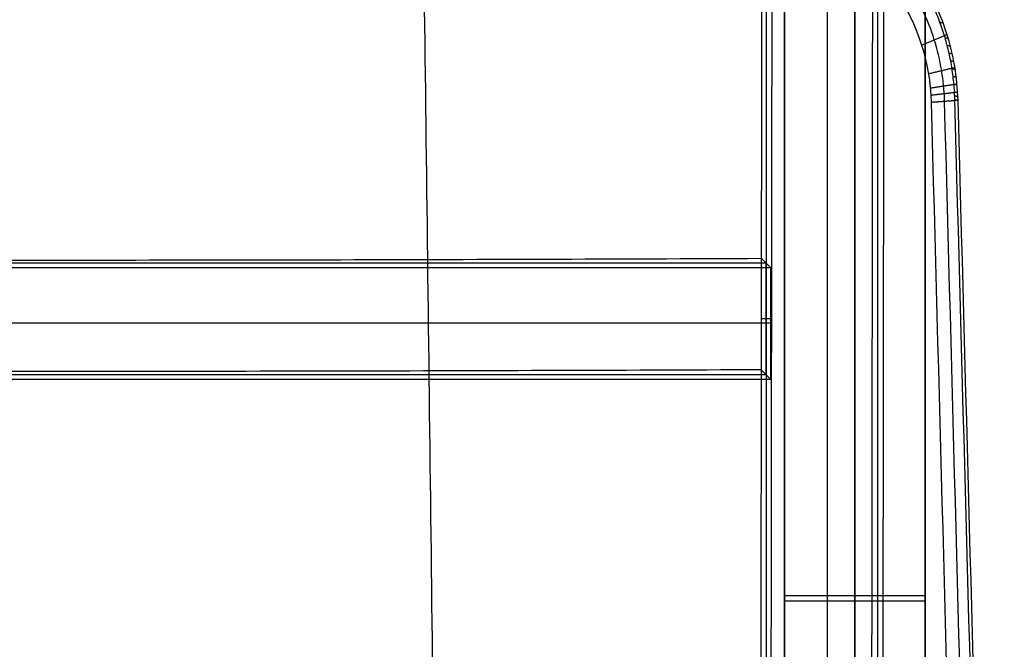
# Model space of a CAD drawing. Header units: millimetres. Extents: x -228 to 253, y -266 to 212.
# Tile 17 of 22: x 37 to 223, y -27 to 91. Entities that reach past the tile are written whole.
import ezdxf

# ---------------------------------------------------------------- set-up
doc = ezdxf.new("R2010")
doc.units = ezdxf.units.MM
doc.header["$MEASUREMENT"] = 0
doc.layers.add('Pause chair', color=7, linetype='Continuous', true_color=0x8b1c62)

msp = doc.modelspace()

# ---------------------------------------------------------------- linework, layer by layer
at = {"layer": 'Pause chair'}
for p, q in [((181.31, -205.22, 223.68), (181.31, 169.22, 223.68)), ((207.8, -205.22, 223.68), (207.8, 169.22, 223.68)), ((181.31, -223.86, 224.34), (181.31, 150.58, 224.34)), ((207.8, -223.86, 224.34), (207.8, 150.58, 224.34)), ((177.86, 148.27, 419.69), (177.86, -215.58, 419.69)), ((189.32, 146.47, 385.82), (189.32, -212.4, 398.36)), ((198.81, 146.54, 421.33), (198.81, -215.52, 421.33)), ((-152.18, 45.45, 420.63), (177.82, 45.45, 420.63)), ((177.81, 45.47, 420.97), (177.81, 24.45, 420.97)), ((178.68, 34.09, 396.05), (-153.04, 34.09, 396.05)), ((178.68, 34.96, 396.02), (176.94, 34.96, 445.95)), ((-152.16, 24.47, 421.34), (177.8, 24.47, 421.34)), ((207.8, -17.21, 201.52), (181.31, -17.21, 201.52)), ((207.8, -18.21, 241.98), (181.31, -18.21, 241.98))]:
    msp.add_line(p, q, dxfattribs=at)
for points, degree in [([(181.31, -203.7, 208.11), (181.31, -79.4, 203.7), (181.31, 44.9, 199.29), (181.31, 169.46, 195.04)], 3), ([(181.31, -203.7, 208.11), (181.31, -79.4, 203.7), (181.31, 44.9, 199.29), (181.31, 169.46, 195.04)], 3), ([(194.56, 169.46, 195.04), (194.56, 44.9, 199.29), (194.56, -79.4, 203.7), (194.56, -203.7, 208.11)], 3), ([(207.8, 169.46, 195.04), (207.8, 44.9, 199.29), (207.8, -79.4, 203.7), (207.8, -203.7, 208.11)], 3), ([(207.8, 169.46, 195.04), (207.8, 44.9, 199.29), (207.8, -79.4, 203.7), (207.8, -203.7, 208.11)], 3), ([(181.31, 166.09, 235.48), (181.31, -18.21, 241.98), (181.31, -202.51, 248.48)], 2), ([(181.31, 166.09, 235.48), (181.31, -18.21, 241.98), (181.31, -202.51, 248.48)], 2), ([(194.56, -202.51, 248.48), (194.56, -18.21, 241.98), (194.56, 166.09, 235.48)], 2), ([(207.8, -202.51, 248.48), (207.8, -18.21, 241.98), (207.8, 166.09, 235.48)], 2), ([(207.8, -202.51, 248.48), (207.8, -18.21, 241.98), (207.8, 166.09, 235.48)], 2), ([(178.61, -216.33, 398.12), (178.83, -32.53, 391.7), (179.06, 151.28, 385.29)], 2), ([(181.31, -222.34, 208.77), (181.31, -98.04, 204.36), (181.31, 26.26, 199.95), (181.31, 150.82, 195.69)], 3), ([(181.31, -222.34, 208.77), (181.31, -98.04, 204.36), (181.31, 26.26, 199.95), (181.31, 150.82, 195.69)], 3), ([(194.56, 150.82, 195.69), (194.56, 26.26, 199.95), (194.56, -98.04, 204.36), (194.56, -222.34, 208.77)], 3), ([(207.8, 150.82, 195.69), (207.8, 26.26, 199.95), (207.8, -98.04, 204.36), (207.8, -222.34, 208.77)], 3), ([(207.8, 150.82, 195.69), (207.8, 26.26, 199.95), (207.8, -98.04, 204.36), (207.8, -222.34, 208.77)], 3), ([(200.04, 149.62, 386.08), (199.82, -33.34, 392.47), (199.6, -216.31, 398.85)], 2), ([(181.31, 147.45, 236.14), (181.31, -36.85, 242.64), (181.31, -221.15, 249.14)], 2), ([(181.31, 147.45, 236.14), (181.31, -36.85, 242.64), (181.31, -221.15, 249.14)], 2), ([(194.56, -221.15, 249.14), (194.56, -36.85, 242.64), (194.56, 147.45, 236.14)], 2), ([(207.8, -221.15, 249.14), (207.8, -36.85, 242.64), (207.8, 147.45, 236.14)], 2), ([(207.8, -221.15, 249.14), (207.8, -36.85, 242.64), (207.8, 147.45, 236.14)], 2), ([(210.57, 90.77, 458.85), (210.87, 90.71, 456.88), (211.16, 90.65, 454.91)], 2), ([(207.12, 86.46, 448.36), (209.51, 87.46, 451.73), (211.91, 88.47, 455.09)], 2), ([(211.53, 87.87, 459.09), (211.83, 87.81, 457.12), (212.13, 87.75, 455.15)], 2), ([(211.93, 86.42, 459.19), (212.23, 86.36, 457.22), (212.53, 86.3, 455.25)], 2), ([(212.29, 84.95, 459.29), (212.59, 84.89, 457.32), (212.88, 84.83, 455.35)], 2), ([(212.59, 83.49, 459.38), (212.89, 83.43, 457.41), (213.19, 83.37, 455.44)], 2), ([(208.41, 81.07, 448.72), (210.89, 81.67, 452.11), (213.38, 82.26, 455.51)], 2), ([(212.84, 82.02, 459.47), (213.14, 81.96, 457.5), (213.44, 81.9, 455.53)], 2), ([(213.05, 80.56, 459.54), (213.35, 80.5, 457.57), (213.65, 80.44, 455.6)], 2), ([(208.76, 78.38, 448.85), (211.27, 78.77, 452.26), (213.78, 79.16, 455.66)], 2), ([(213.2, 79.1, 459.61), (213.5, 79.04, 457.64), (213.8, 78.98, 455.67)], 2), ([(208.86, 77.04, 448.91), (211.38, 77.34, 452.32), (213.9, 77.63, 455.73)], 2), ([(208.92, 75.72, 448.96), (210.6, 75.84, 451.23), (212.29, 75.97, 453.51), (213.97, 76.09, 455.79)], 3), ([(208.92, 75.71, 448.96), (211.44, 75.9, 452.37), (213.97, 76.09, 455.79)], 2), ([(213.31, 77.66, 459.67), (213.61, 77.6, 457.7), (213.91, 77.54, 455.73)], 2), ([(213.33, 76.04, 454.92), (213.65, 76.07, 455.35), (213.97, 76.09, 455.79)], 2), ([(213.35, 76.93, 459.7), (213.65, 76.87, 457.73), (213.95, 76.81, 455.76)], 2), ([(213.37, 76.21, 459.73), (213.67, 76.15, 457.76), (213.97, 76.09, 455.79)], 2), ([(222.68, -245.18, 467), (219.78, -138.09, 463.26), (216.87, -31, 459.53), (213.97, 76.09, 455.79)], 3), ([(208.92, 75.72, 448.96), (209.43, 75.76, 449.65), (209.94, 75.8, 450.34)], 2), ([(176.95, 46.33, 445.58), (176.94, 39.36, 445.81), (176.94, 32.36, 446.03), (176.93, 25.34, 446.26)], 3), ([(178.69, 44.58, 395.68), (178.11, 45.16, 412.31), (177.53, 45.74, 428.95), (176.95, 46.33, 445.58)], 3), ([(-153.05, 44.58, 395.68), (12.82, 44.58, 395.68), (178.69, 44.58, 395.68)], 2), ([(178.69, 44.58, 395.68), (178.68, 37.59, 395.93), (178.68, 30.59, 396.17), (178.67, 23.6, 396.41)], 3), ([(178.67, 23.6, 396.41), (178.09, 24.18, 413.03), (177.51, 24.76, 429.64), (176.93, 25.34, 446.26)], 3), ([(-153.03, 23.6, 396.41), (12.82, 23.6, 396.41), (178.67, 23.6, 396.41)], 2)]:
    msp.add_open_spline(points, degree=degree, dxfattribs=at)
for points, knots in [([(177.06, 146.28, 442.42), (177.05, 137.75, 442.68), (177.04, 129.22, 442.95), (177.03, 120.69, 443.22), (176.96, 56.58, 445.23), (176.89, -7.54, 447.32), (176.82, -71.65, 449.42), (176.76, -119.22, 450.98), (176.71, -166.8, 452.55), (176.65, -214.38, 454.08)], [-400.532362, -400.532362, -400.532362, -400.532362, -374.937057, -374.937057, -374.937057, -182.494742, -182.494742, -182.494742, -39.692393, -39.692393, -39.692393, -39.692393]), ([(197.58, -214.29, 456.58), (197.63, -168.16, 455.12), (197.68, -122.02, 453.64), (197.73, -75.88, 452.17), (197.8, -13.28, 450.17), (197.87, 49.32, 448.19), (197.94, 111.93, 446.25), (197.95, 122.77, 445.92), (197.96, 133.6, 445.58), (197.98, 144.44, 445.25)], [-441.271475, -441.271475, -441.271475, -441.271475, -302.791873, -302.791873, -302.791873, -114.887914, -114.887914, -114.887914, -82.358902, -82.358902, -82.358902, -82.358902]), ([(112.91, 140.8, 446.22), (113.75, 79.66, 448.26), (115.44, -61.88, 453.29), (117.12, -204.07, 458.35), (117.96, -265.97, 460.42)], [-0.370137, -0.370137, -0.370137, -0.370137, 184.697233, 370.13511, 370.13511, 370.13511, 370.13511]), ([(213.37, 76.21, 459.73), (213.37, 76.45, 459.72), (213.35, 76.93, 459.7), (213.3, 77.9, 459.66), (213.21, 79.11, 459.61), (213.05, 80.56, 459.54), (212.85, 82.03, 459.47), (212.6, 83.49, 459.38), (212.29, 84.96, 459.29), (211.94, 86.42, 459.19), (211.4, 88.37, 459.05), (210.76, 90.3, 458.9), (210.02, 92.2, 458.73), (209.42, 93.62, 458.59), (208.76, 95.01, 458.45), (208.06, 96.39, 458.3), (207.31, 97.74, 458.15), (206.51, 99.07, 457.99), (205.67, 100.36, 457.83), (204.78, 101.63, 457.66), (203.85, 102.86, 457.48), (202.88, 104.06, 457.31), (201.87, 105.22, 457.13), (200.83, 106.35, 456.94), (199.75, 107.43, 456.75), (198.64, 108.47, 456.56), (197.5, 109.47, 456.37), (196.33, 110.42, 456.18), (195.14, 111.32, 455.98), (193.92, 112.18, 455.79), (192.68, 113, 455.59), (191.43, 113.76, 455.4), (190.16, 114.48, 455.2), (188.88, 115.15, 455.01), (187.81, 115.67, 454.85), (186.94, 116.06, 454.72), (186.5, 116.25, 454.66), (186.28, 116.34, 454.63)], [0, 0, 0, 0, 0.724035, 1.44807, 2.89614, 4.368818, 5.841495, 7.336183, 8.83087, 10.344698, 11.858525, 14.918232, 16.460781, 18.003331, 19.555073, 21.106816, 22.664119, 24.221422, 25.780574, 27.339726, 28.896988, 30.454251, 32.005912, 33.557574, 35.100004, 36.642433, 38.172128, 39.701824, 41.215459, 42.729094, 44.223557, 45.718019, 47.190446, 48.662872, 50.11067, 50.834569, 51.558467, 51.558467, 51.558467, 51.558467]), ([(213.97, 76.09, 455.79), (213.86, 80.36, 455.63), (213.13, 84.66, 455.39), (210.53, 92.8, 454.75), (208.65, 96.66, 454.35), (203.87, 103.74, 453.42), (200.99, 106.92, 452.91), (194.42, 112.33, 451.81), (190.72, 114.58, 451.23), (186.81, 116.22, 450.67)], [0.004385, 0.004385, 0.004385, 0.004385, 11.117393, 11.117393, 22.295965, 22.295965, 33.480091, 33.480091, 44.615637, 44.615637, 44.615637, 44.615637]), ([(211.44, 75.91, 452.37), (211.43, 76.38, 452.36), (211.39, 77.34, 452.32), (211.24, 79.26, 452.24), (210.8, 82.68, 452.07), (209.64, 87.55, 451.74), (207.4, 93.21, 451.23), (204.33, 98.54, 450.62), (200.52, 103.35, 449.92), (196.1, 107.49, 449.17), (192.03, 110.33, 448.52), (188.63, 112.2, 448), (186.91, 112.99, 447.75), (186.03, 113.36, 447.63)], [0.006267, 0.006267, 0.006267, 0.006267, 1.330006, 2.666746, 5.38523, 10.939799, 16.609594, 22.357654, 28.101291, 33.758446, 39.293679, 42.000617, 44.622112, 44.622112, 44.622112, 44.622112]), ([(185.28, 110.49, 444.59), (192.13, 107.62, 445.57), (198.02, 102.78, 446.54), (206.37, 90.47, 448.12), (208.73, 83.18, 448.7), (208.92, 75.72, 448.96)], [-44.610711, -44.610711, -44.610711, -44.610711, -22.267387, -22.267387, 0.001112, 0.001112, 0.001112, 0.001112]), ([(222.12, -245.06, 470.95), (220.63, -190.16, 469.03), (217.71, -83.09, 465.29), (214.79, 23.98, 461.55), (213.37, 76.21, 459.73)], [-349.592263, -349.592263, -349.592263, -349.592263, -184.697214, -27.815421, -27.815421, -27.815421, -27.815421]), ([(208.92, 75.72, 448.96), (208.92, 75.72, 448.96), (208.92, 75.71, 448.96), (208.92, 75.71, 448.96), (211.81, -31.38, 452.7), (214.68, -138.47, 456.48), (217.57, -245.56, 460.22)], [-321.587073, -321.587073, -321.587073, -321.587073, -321.585142, -321.585142, -321.585142, -0.000421, -0.000421, -0.000421, -0.000421]), ([(220.13, -245.37, 463.61), (217.23, -138.28, 459.87), (214.34, -31.19, 456.12), (211.44, 75.9, 452.37), (211.44, 75.9, 452.37), (211.44, 75.9, 452.37), (211.44, 75.9, 452.37)], [-0.00028, -0.00028, -0.00028, -0.00028, 321.585152, 321.585152, 321.585152, 321.586118, 321.586118, 321.586118, 321.586118]), ([(-151.31, 46.33, 445.58), (-124.19, 46.21, 442.28), (-96.94, 46.12, 439.81), (-42.21, 46.01, 436.51), (-14.69, 45.98, 435.68), (12.82, 45.98, 435.68), (40.33, 45.98, 435.68), (67.86, 46.01, 436.51), (122.59, 46.12, 439.81), (149.83, 46.21, 442.28), (176.95, 46.33, 445.58)], [0.5619, 0.5619, 0.5619, 0.5619, 82.553258, 82.553258, 165.116131, 165.116131, 165.116131, 247.679005, 247.679005, 329.670362, 329.670362, 329.670362, 329.670362]), ([(176.93, 25.34, 446.26), (149.89, 25.22, 442.99), (122.72, 25.14, 440.54), (68, 25.02, 437.25), (40.4, 24.99, 436.42), (12.82, 24.99, 436.42), (-14.76, 24.99, 436.42), (-42.36, 25.02, 437.25), (-97.08, 25.14, 440.54), (-124.25, 25.22, 442.99), (-151.29, 25.34, 446.26)], [1.028118, 1.028118, 1.028118, 1.028118, 82.767618, 82.767618, 165.553311, 165.553311, 165.553311, 248.339004, 248.339004, 330.078505, 330.078505, 330.078505, 330.078505])]:
    msp.add_open_spline(points, degree=3, knots=knots, dxfattribs=at)

doc.saveas('drawing.dxf')
